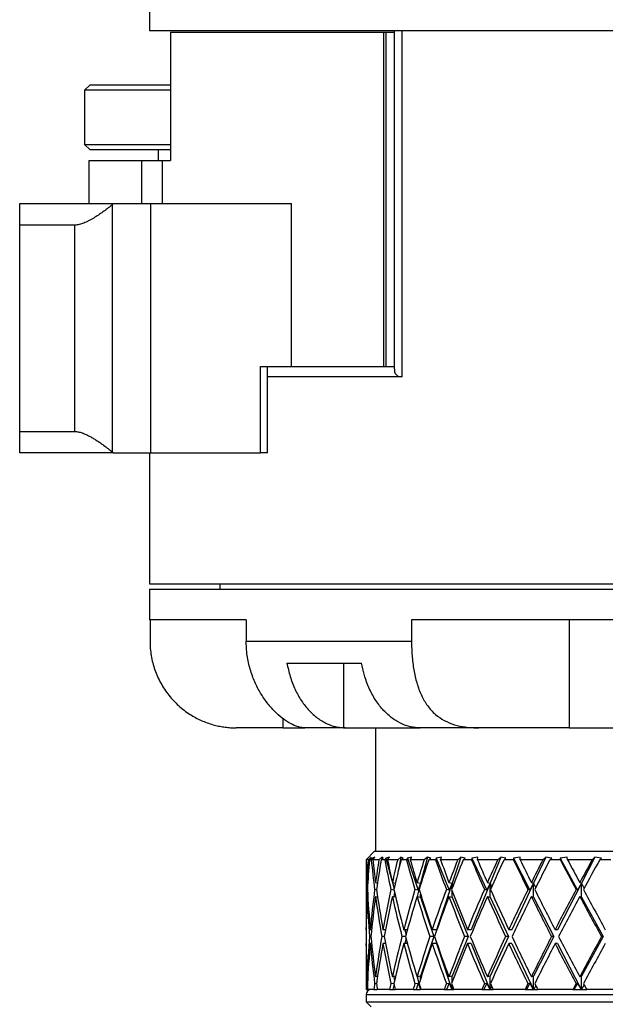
# Model space of a CAD drawing. Header units: inches. Extents: x 1.5 to 32, y 0 to 21.9.
# Tile 45 of 64: x 18.6 to 20.3, y 7.6 to 10.4. Entities that reach past the tile are written whole.
import ezdxf

# ---------------------------------------------------------------- set-up
doc = ezdxf.new("R2010")
doc.units = ezdxf.units.IN
doc.header["$MEASUREMENT"] = 0

msp = doc.modelspace()

# ---------------------------------------------------------------- linework, layer by layer
at = {"color": 7, "linetype": 'Continuous', "lineweight": 25}
for p, q in [((18.941, 11.0229), (18.941, 10.3979)), ((18.941, 10.3979), (22.191, 10.3979)), ((19.001, 10.3929), (19.001, 10.0229)), ((19.001, 10.3929), (19.6163, 10.3929)), ((19.6163, 10.3929), (19.6163, 9.4279)), ((19.6163, 10.3929), (19.6228, 10.3929)), ((19.6228, 10.3929), (19.6228, 9.4279)), ((19.6228, 10.3929), (19.6475, 10.3929)), ((19.6475, 10.3979), (19.6475, 9.4203)), ((19.6699, 10.3979), (19.6699, 9.3979)), ((19.6699, 10.3979), (22.191, 10.3979)), ((18.7691, 10.2409), (18.7535, 10.2252)), ((18.7691, 10.2409), (19.001, 10.2409)), ((18.7535, 10.2252), (18.7535, 10.0685)), ((19.001, 10.2252), (18.7535, 10.2252)), ((18.7535, 10.0685), (18.7691, 10.0529)), ((18.7535, 10.0685), (19.001, 10.0685)), ((19.001, 10.0529), (18.7691, 10.0529)), ((18.966, 10.0529), (18.966, 10.0229)), ((18.766, 10.0229), (18.766, 9.8979)), ((18.766, 10.0229), (18.9173, 10.0229)), ((18.9173, 10.0229), (18.9173, 9.8979)), ((18.9173, 10.0229), (18.9776, 10.0229)), ((18.9776, 10.0229), (18.9776, 9.8979)), ((18.9776, 10.0229), (19.001, 10.0229)), ((18.566, 9.8359), (18.566, 9.8979)), ((18.566, 9.8979), (18.8368, 9.8979)), ((18.8368, 9.8979), (18.834, 9.8955)), ((18.8368, 9.8979), (18.9447, 9.8979)), ((18.9447, 9.1779), (18.9447, 9.8979)), ((18.9447, 9.8979), (19.351, 9.8979)), ((19.351, 9.4279), (19.351, 9.8979)), ((18.834, 9.1802), (18.834, 9.8955)), ((18.7257, 9.8359), (18.566, 9.8359)), ((18.566, 9.2399), (18.566, 9.8359)), ((18.7257, 9.2399), (18.7257, 9.8359)), ((19.2609, 9.1779), (19.2609, 9.4279)), ((19.2609, 9.4279), (19.351, 9.4279)), ((19.2817, 9.1779), (19.2817, 9.4279)), ((19.351, 9.4279), (19.6163, 9.4279)), ((19.6163, 9.4279), (19.6228, 9.4279)), ((19.6228, 9.4279), (19.6413, 9.4279)), ((19.6413, 9.4279), (19.6484, 9.4279)), ((19.6699, 9.3979), (19.2817, 9.3979)), ((18.566, 9.2399), (18.7257, 9.2399)), ((18.566, 9.1779), (18.566, 9.2399)), ((18.8368, 9.1779), (18.566, 9.1779)), ((18.834, 9.1802), (18.8368, 9.1779)), ((18.8368, 9.1779), (18.9447, 9.1779)), ((18.941, 9.1779), (18.941, 8.7999)), ((18.9447, 9.1779), (19.2609, 9.1779)), ((19.2817, 9.1779), (19.2609, 9.1779)), ((18.941, 8.7999), (21.8204, 8.7999)), ((19.1435, 8.7999), (19.1435, 8.7849)), ((18.941, 8.7849), (18.941, 8.6959)), ((18.941, 8.7849), (22.191, 8.7849)), ((19.22, 8.6959), (18.941, 8.6959)), ((18.9423, 8.6959), (18.9423, 8.6339)), ((19.22, 8.6959), (19.22, 8.6339)), ((20.6814, 8.6959), (19.6973, 8.6959)), ((19.6973, 8.6959), (19.6973, 8.6339)), ((20.1525, 8.6959), (20.1525, 8.3839)), ((19.22, 8.6339), (19.6973, 8.6339)), ((19.3375, 8.5709), (19.5529, 8.5709)), ((19.5011, 8.5709), (19.5011, 8.384)), ((19.3262, 8.4111), (19.3262, 8.3839)), ((19.1911, 8.3839), (19.191, 8.3839)), ((19.3262, 8.3839), (19.1911, 8.3839)), ((19.3262, 8.3839), (19.3864, 8.3839)), ((19.3864, 8.3839), (19.3889, 8.3839)), ((19.507, 8.3839), (19.3889, 8.3839)), ((19.5011, 8.384), (19.507, 8.3839)), ((19.507, 8.3839), (19.7221, 8.3839)), ((19.5935, 8.3839), (19.5935, 8.0279)), ((19.722, 8.3839), (19.7165, 8.384)), ((19.8919, 8.3839), (19.722, 8.3839)), ((20.1525, 8.3839), (19.8919, 8.3839)), ((20.1525, 8.3839), (20.3659, 8.3839)), ((19.591, 8.0279), (19.566, 8.0029)), ((19.591, 8.0279), (21.541, 8.0279)), ((19.566, 8.0029), (19.566, 7.8009)), ((19.5662, 8.0029), (19.566, 8.0029)), ((19.5709, 8.0076), (19.5662, 8.0029)), ((19.5668, 8.0029), (19.5742, 8.0105)), ((19.5728, 8.0029), (19.5668, 8.0029)), ((19.5742, 8.0105), (19.5709, 8.0076)), ((19.5709, 8.0076), (19.5709, 8.0071)), ((19.581, 8.0105), (19.5728, 8.0029)), ((19.5758, 8.0029), (19.581, 8.0076)), ((19.5811, 8.0029), (19.5758, 8.0029)), ((19.581, 8.0076), (19.581, 8.0105)), ((19.5852, 8.0076), (19.5811, 8.0029)), ((19.5918, 8.0105), (19.5852, 8.0076)), ((19.5852, 8.0076), (19.586, 8.0035)), ((19.5854, 8.0029), (19.5918, 8.0105)), ((19.6033, 8.0029), (19.5854, 8.0029)), ((19.6121, 8.0105), (19.6033, 8.0029)), ((19.6099, 8.0029), (19.6154, 8.0076)), ((19.6203, 8.0029), (19.6099, 8.0029)), ((19.6121, 8.0105), (19.6115, 8.0043)), ((19.6154, 8.0076), (19.6121, 8.0105)), ((19.6237, 8.0076), (19.6203, 8.0029)), ((19.6335, 8.0105), (19.6237, 8.0076)), ((19.6237, 8.0076), (19.6414, 7.9401)), ((19.6282, 8.0029), (19.6335, 8.0105)), ((19.6575, 8.0029), (19.6282, 8.0029)), ((19.6666, 8.0105), (19.6575, 8.0029)), ((19.6666, 8.0105), (19.6599, 7.9726)), ((19.6732, 8.0076), (19.6666, 8.0105)), ((19.6674, 8.0029), (19.6732, 8.0076)), ((19.6828, 8.0029), (19.6674, 8.0029)), ((19.6854, 8.0076), (19.6828, 8.0029)), ((19.698, 8.0105), (19.6854, 8.0076)), ((19.6854, 8.0076), (19.7167, 7.9153)), ((19.694, 8.0029), (19.698, 8.0105)), ((19.734, 8.0029), (19.694, 8.0029)), ((19.7433, 8.0105), (19.7236, 7.9352)), ((19.7433, 8.0105), (19.734, 8.0029)), ((19.753, 8.0076), (19.7433, 8.0105)), ((19.7472, 8.0029), (19.753, 8.0076)), ((19.7671, 8.0029), (19.7472, 8.0029)), ((19.7688, 8.0076), (19.7671, 8.0029)), ((19.784, 8.0105), (19.7688, 8.0076)), ((19.7688, 8.0076), (19.8065, 7.9153)), ((19.7813, 8.0029), (19.784, 8.0105)), ((19.831, 8.0029), (19.7813, 8.0029)), ((19.8402, 8.0105), (19.8147, 7.9352)), ((19.8402, 8.0105), (19.831, 8.0029)), ((19.8528, 8.0076), (19.8402, 8.0105)), ((19.847, 8.0029), (19.8528, 8.0076)), ((19.871, 8.0029), (19.847, 8.0029)), ((19.8718, 8.0076), (19.871, 8.0029)), ((19.8892, 8.0105), (19.8718, 8.0076)), ((19.8718, 8.0076), (19.9149, 7.9153)), ((19.8879, 8.0029), (19.8892, 8.0105)), ((19.9462, 8.0029), (19.8879, 8.0029)), ((19.9551, 8.0105), (19.9243, 7.9352)), ((19.9551, 8.0105), (19.9462, 8.0029)), ((19.9702, 8.0076), (19.9551, 8.0105)), ((19.9646, 8.0029), (19.9702, 8.0076)), ((19.992, 8.0029), (19.9646, 8.0029)), ((20.0111, 8.0105), (19.9919, 8.0076)), ((19.9919, 8.0076), (19.992, 8.0029)), ((19.9919, 8.0076), (20.0394, 7.9153)), ((20.0112, 8.0029), (20.0111, 8.0105)), ((20.0766, 8.0029), (20.0112, 8.0029)), ((20.0849, 8.0105), (20.0498, 7.9352)), ((20.0849, 8.0105), (20.0766, 8.0029)), ((20.1023, 8.0076), (20.0849, 8.0105)), ((20.097, 8.0029), (20.1023, 8.0076)), ((20.1272, 8.0029), (20.097, 8.0029)), ((20.1466, 8.0105), (20.1262, 8.0076)), ((20.1262, 8.0076), (20.1272, 8.0029)), ((20.1262, 8.0076), (20.1769, 7.9153)), ((20.1482, 8.0029), (20.1466, 8.0105)), ((20.219, 8.0029), (20.1482, 8.0029)), ((20.2266, 8.0105), (20.1879, 7.9352)), ((20.2266, 8.0105), (20.219, 8.0029)), ((20.2457, 8.0076), (20.2266, 8.0105)), ((20.2409, 8.0029), (20.2457, 8.0076)), ((20.2732, 8.0029), (20.2409, 8.0029)), ((19.5691, 7.9368), (19.5712, 7.9366)), ((19.5936, 7.9368), (19.5992, 7.9361)), ((19.598, 7.9362), (19.5987, 7.9323)), ((19.6421, 7.9368), (19.651, 7.9355)), ((19.6423, 7.9368), (19.647, 7.9186)), ((19.7134, 7.9368), (19.7236, 7.9352)), ((19.7236, 7.9352), (19.7135, 7.8968)), ((19.7236, 7.9352), (19.7167, 7.9153)), ((19.7236, 7.93), (19.7236, 7.9352)), ((19.7236, 7.9352), (19.7243, 7.9324)), ((19.8147, 7.9352), (19.7691, 7.8009)), ((19.8056, 7.9368), (19.8147, 7.9352)), ((19.8147, 7.9352), (19.8065, 7.9153)), ((19.8147, 7.9208), (19.8147, 7.9352)), ((19.8147, 7.9352), (19.8173, 7.9276)), ((19.9243, 7.9352), (19.8695, 7.8009)), ((19.9243, 7.9352), (19.9149, 7.9153)), ((19.9166, 7.9368), (19.9243, 7.9352)), ((19.9243, 7.8952), (19.9243, 7.9352)), ((19.9243, 7.9352), (19.9288, 7.9244)), ((20.0498, 7.9352), (19.987, 7.8009)), ((20.0498, 7.9352), (20.0394, 7.9153)), ((20.0435, 7.9368), (20.0498, 7.9352)), ((20.0498, 7.8952), (20.0498, 7.9352)), ((20.0498, 7.9352), (20.056, 7.922)), ((20.1879, 7.9352), (20.1188, 7.8009)), ((20.1879, 7.9352), (20.1769, 7.9153)), ((20.1833, 7.9368), (20.1879, 7.9352)), ((20.1879, 7.8952), (20.1879, 7.9352)), ((20.1879, 7.9352), (20.1958, 7.9201)), ((19.5701, 7.9166), (19.5683, 7.9168)), ((19.5965, 7.9161), (19.591, 7.9168)), ((19.6469, 7.9155), (19.6378, 7.9168)), ((19.6485, 7.9088), (19.6462, 7.8962)), ((19.7167, 7.9153), (19.7074, 7.9168)), ((19.8065, 7.9153), (19.7981, 7.9168)), ((19.8147, 7.8952), (19.8147, 7.9129)), ((19.9149, 7.9153), (19.9078, 7.9168)), ((20.0394, 7.9153), (20.0337, 7.9168)), ((20.1769, 7.9153), (20.1727, 7.9168)), ((19.5691, 7.8968), (19.5712, 7.8966)), ((19.5936, 7.8968), (19.5994, 7.896)), ((19.6421, 7.8968), (19.6516, 7.8955)), ((19.7134, 7.8968), (19.7236, 7.8952)), ((19.7236, 7.8952), (19.7236, 7.9037)), ((19.7236, 7.8952), (19.7623, 7.7809)), ((19.8056, 7.8968), (19.8147, 7.8952)), ((19.8147, 7.8952), (19.8614, 7.7809)), ((19.9166, 7.8968), (19.9243, 7.8952)), ((19.9243, 7.8952), (19.9777, 7.7809)), ((20.0435, 7.8968), (20.0498, 7.8952)), ((20.0498, 7.8952), (20.1085, 7.7809)), ((20.1833, 7.8968), (20.1879, 7.8952)), ((20.1879, 7.8952), (20.2507, 7.7809)), ((19.5663, 7.8009), (19.566, 7.8009)), ((19.5822, 7.8009), (19.5783, 7.8009)), ((19.6224, 7.8009), (19.615, 7.8009)), ((19.6221, 7.8009), (19.6222, 7.8002)), ((19.6857, 7.8009), (19.675, 7.8009)), ((19.6779, 7.8009), (19.6817, 7.7863)), ((19.7691, 7.8009), (19.757, 7.8009)), ((19.8695, 7.8009), (19.8589, 7.8009)), ((19.987, 7.8009), (19.9782, 7.8009)), ((20.1188, 7.8009), (20.112, 7.8009)), ((19.5802, 7.7809), (19.5766, 7.7809)), ((19.6186, 7.7809), (19.6115, 7.7809)), ((19.6803, 7.7809), (19.6698, 7.7809)), ((19.6817, 7.7756), (19.6779, 7.7609)), ((19.7623, 7.7809), (19.7236, 7.6667)), ((19.7623, 7.7809), (19.7503, 7.7809)), ((19.8614, 7.7809), (19.8147, 7.6667)), ((19.8614, 7.7809), (19.8508, 7.7809)), ((19.9777, 7.7809), (19.9243, 7.6667)), ((19.9777, 7.7809), (19.9689, 7.7809)), ((20.1085, 7.7809), (20.0498, 7.6667)), ((20.1085, 7.7809), (20.1018, 7.7809)), ((20.2507, 7.7809), (20.1879, 7.6667)), ((20.2507, 7.7809), (20.246, 7.7809)), ((19.566, 7.7609), (19.566, 7.6279)), ((19.5663, 7.7609), (19.566, 7.7609)), ((19.5822, 7.7609), (19.5783, 7.7609)), ((19.6224, 7.7609), (19.615, 7.7609)), ((19.6222, 7.7617), (19.6221, 7.7609)), ((19.6857, 7.7609), (19.675, 7.7609)), ((19.7691, 7.7609), (19.757, 7.7609)), ((19.7691, 7.7609), (19.8143, 7.6279)), ((19.8695, 7.7609), (19.8589, 7.7609)), ((19.8695, 7.7609), (19.9238, 7.6279)), ((19.987, 7.7609), (19.9782, 7.7609)), ((19.987, 7.7609), (20.0492, 7.6279)), ((20.1188, 7.7609), (20.112, 7.7609)), ((20.1188, 7.7609), (20.1873, 7.6279)), ((19.5712, 7.6653), (19.5691, 7.6651)), ((19.5994, 7.6659), (19.5936, 7.6651)), ((19.6516, 7.6664), (19.6421, 7.6651)), ((19.6462, 7.6657), (19.6485, 7.6531)), ((19.7236, 7.6667), (19.7134, 7.6651)), ((19.7135, 7.6651), (19.7233, 7.6279)), ((19.7236, 7.6582), (19.7236, 7.6667)), ((19.8147, 7.6667), (19.8056, 7.6651)), ((19.8147, 7.649), (19.8147, 7.6667)), ((19.9243, 7.6667), (19.9166, 7.6651)), ((19.9243, 7.6279), (19.9243, 7.6667)), ((20.0498, 7.6667), (20.0435, 7.6651)), ((20.0498, 7.6279), (20.0498, 7.6667)), ((20.1879, 7.6667), (20.1833, 7.6651)), ((20.1879, 7.6279), (20.1879, 7.6667)), ((19.5676, 7.6279), (19.566, 7.6279)), ((19.5676, 7.6279), (19.571, 7.6279)), ((19.5683, 7.6451), (19.5701, 7.6453)), ((19.5888, 7.6279), (19.571, 7.6279)), ((19.5888, 7.6279), (19.5983, 7.6279)), ((19.591, 7.6451), (19.5965, 7.6458)), ((19.5987, 7.6296), (19.5983, 7.6279)), ((19.6341, 7.6279), (19.5989, 7.6279)), ((19.6341, 7.6279), (19.643, 7.6279)), ((19.6378, 7.6451), (19.6469, 7.6464)), ((19.647, 7.6433), (19.643, 7.6279)), ((19.643, 7.6279), (19.6506, 7.6279)), ((19.7023, 7.6279), (19.6506, 7.6279)), ((19.7023, 7.6279), (19.7104, 7.6279)), ((19.7074, 7.6451), (19.7167, 7.6466)), ((19.7167, 7.6466), (19.7104, 7.6279)), ((19.7104, 7.6279), (19.7232, 7.6279)), ((19.7167, 7.6466), (19.7232, 7.6279)), ((19.7236, 7.6279), (19.7236, 7.6319)), ((19.7243, 7.6295), (19.7239, 7.6279)), ((19.7918, 7.6279), (19.7248, 7.6279)), ((19.7918, 7.6279), (19.7989, 7.6279)), ((19.7981, 7.6451), (19.8065, 7.6466)), ((19.8065, 7.6466), (19.7989, 7.6279)), ((19.7989, 7.6279), (19.8142, 7.6279)), ((19.8065, 7.6466), (19.8142, 7.6279)), ((19.8142, 7.6279), (19.8143, 7.6279)), ((19.8143, 7.6279), (19.8147, 7.6279)), ((19.8147, 7.6279), (19.8147, 7.6411)), ((19.8147, 7.6279), (19.8151, 7.6279)), ((19.8173, 7.6343), (19.8151, 7.6279)), ((19.8151, 7.6279), (19.8198, 7.6279)), ((19.9003, 7.6279), (19.8198, 7.6279)), ((19.9003, 7.6279), (19.9062, 7.6279)), ((19.9149, 7.6466), (19.9062, 7.6279)), ((19.9062, 7.6279), (19.9238, 7.6279)), ((19.9078, 7.6451), (19.9149, 7.6466)), ((19.9149, 7.6466), (19.9238, 7.6279)), ((19.9238, 7.6279), (19.9238, 7.6279)), ((19.9238, 7.6279), (19.9243, 7.6279)), ((19.9243, 7.6279), (19.9248, 7.6279)), ((19.9288, 7.6375), (19.9248, 7.6279)), ((19.9248, 7.6279), (19.9331, 7.6279)), ((20.0253, 7.6279), (19.9331, 7.6279)), ((20.0253, 7.6279), (20.0298, 7.6279)), ((20.0394, 7.6466), (20.0298, 7.6279)), ((20.0298, 7.6279), (20.0491, 7.6279)), ((20.0337, 7.6451), (20.0394, 7.6466)), ((20.0394, 7.6466), (20.0491, 7.6279)), ((20.0491, 7.6279), (20.0492, 7.6279)), ((20.0492, 7.6279), (20.0498, 7.6279)), ((20.0498, 7.6279), (20.0503, 7.6279)), ((20.056, 7.6399), (20.0503, 7.6279)), ((20.0503, 7.6279), (20.062, 7.6279)), ((20.1635, 7.6279), (20.062, 7.6279)), ((20.1635, 7.6279), (20.1666, 7.6279)), ((20.1769, 7.6466), (20.1666, 7.6279)), ((20.1666, 7.6279), (20.1872, 7.6279)), ((20.1727, 7.6451), (20.1769, 7.6466)), ((20.1769, 7.6466), (20.1872, 7.6279)), ((20.1872, 7.6279), (20.1873, 7.6279)), ((20.1873, 7.6279), (20.1879, 7.6279)), ((20.1879, 7.6279), (20.1885, 7.6279)), ((20.1958, 7.6418), (20.1885, 7.6279)), ((20.1885, 7.6279), (20.2033, 7.6279)), ((20.3117, 7.6279), (20.2033, 7.6279)), ((19.566, 7.6129), (19.566, 7.5929)), ((21.566, 7.6129), (19.566, 7.6129)), ((19.566, 7.5929), (19.581, 7.5779)), ((19.566, 7.5929), (21.566, 7.5929))]:
    msp.add_line(p, q, dxfattribs=at)
for centre, radius, start, end in [((19.191, 8.6339), 0.25, 265.3498, 270), ((19.581, 7.6129), 0.015, 90, 180)]:
    msp.add_arc(centre, radius, start, end, dxfattribs=at)
for centre, major_axis, ratio, start_param, end_param in [((20.566, 7.7609), (-0.2299, 1.7272), 0.56347, 1.355819, 1.405829), ((20.566, 7.8009), (-0.2299, 1.7272), 0.56347, 1.379105, 1.417412), ((20.566, 7.8009), (0, 1.7321), 0.57735, 1.45395, 1.492257), ((20.566, 7.7609), (0, 1.7321), 0.57735, 1.430664, 1.480674), ((20.566, 7.7609), (-0.4306, 1.7172), 0.525577, 1.299612, 1.349622), ((20.566, 7.8009), (-0.4306, 1.7172), 0.525577, 1.322899, 1.361205), ((20.566, 7.8009), (0.2299, 1.7272), 0.56347, 1.528795, 1.567101), ((20.566, 7.7609), (0.2299, 1.7272), 0.56347, 1.505509, 1.555518), ((20.566, 7.7609), (-0.5916, 1.7094), 0.47164, 1.268867, 1.318876), ((20.566, 7.8009), (-0.5916, 1.7094), 0.47164, 1.292153, 1.330459), ((20.566, 7.8009), (0.4306, 1.7172), 0.525577, 1.585002, 1.623308), ((20.566, 7.7609), (0.4306, 1.7172), 0.525577, 1.561715, 1.611725), ((20.566, 7.7609), (-0.7161, 1.7071), 0.408882, 1.260803, 1.310813), ((20.566, 7.8009), (-0.7161, 1.7071), 0.408882, 1.28409, 1.322396), ((20.566, 7.8009), (0.5916, 1.7094), 0.47164, 1.615748, 1.654054), ((20.566, 7.7609), (0.5916, 1.7094), 0.47164, 1.592461, 1.642471), ((20.566, 7.7609), (-0.8112, 1.7097), 0.341999, 1.269789, 1.319798), ((20.566, 7.8009), (-0.8112, 1.7097), 0.341999, 1.293075, 1.331381), ((20.566, 7.8009), (0.7161, 1.7071), 0.408882, 1.623811, 1.662117), ((20.566, 7.7609), (0.7161, 1.7071), 0.408882, 1.600524, 1.650534), ((20.566, 7.7609), (-0.8831, 1.7151), 0.273566, 1.290729, 1.340739), ((20.566, 7.8009), (-0.8831, 1.7151), 0.273566, 1.314015, 1.352321), ((20.566, 7.8009), (0.8112, 1.7097), 0.341999, 1.614826, 1.653132), ((20.566, 7.7609), (0.8112, 1.7097), 0.341999, 1.591539, 1.641549), ((20.566, 7.7609), (-0.9358, 1.7214), 0.204832, 1.319772, 1.369782), ((20.566, 7.8009), (-0.9358, 1.7214), 0.204832, 1.343059, 1.381365), ((20.566, 7.8009), (0.8831, 1.7151), 0.273566, 1.593885, 1.632192), ((20.566, 7.7609), (0.8831, 1.7151), 0.273566, 1.570599, 1.620609), ((20.566, 7.7609), (-0.9719, 1.727), 0.136294, 1.354111, 1.40412), ((20.566, 7.8009), (-0.9719, 1.727), 0.136294, 1.377397, 1.415703), ((20.566, 7.8009), (0.9358, 1.7214), 0.204832, 1.564842, 1.603148), ((20.566, 7.7609), (0.9358, 1.7214), 0.204832, 1.541555, 1.591565), ((20.566, 7.8009), (0, 1.7321), 0.57735, 1.503839, 1.570796), ((20.566, 7.8009), (-0.2299, 1.7272), 0.56347, 1.428995, 1.495952), ((20.566, 7.8009), (0.2299, 1.7272), 0.56347, 1.578684, 1.645641), ((20.566, 7.8009), (-0.4306, 1.7172), 0.525577, 1.372788, 1.439745), ((20.566, 7.8009), (0.4306, 1.7172), 0.525577, 1.634891, 1.701848), ((20.566, 7.8009), (-0.5916, 1.7094), 0.47164, 1.342042, 1.408999), ((20.566, 7.8009), (0.5916, 1.7094), 0.47164, 1.665637, 1.732594), ((20.566, 7.8009), (-0.7161, 1.7071), 0.408882, 1.333979, 1.400936), ((20.566, 7.8009), (0.7161, 1.7071), 0.408882, 1.6737, 1.740657), ((20.566, 7.8009), (-0.8112, 1.7097), 0.341999, 1.342964, 1.409921), ((20.566, 7.8009), (0.8112, 1.7097), 0.341999, 1.664715, 1.731672), ((20.566, 7.8009), (-0.8831, 1.7151), 0.273566, 1.363904, 1.430861), ((20.566, 7.8009), (0.8831, 1.7151), 0.273566, 1.643774, 1.710731), ((20.566, 7.8009), (-0.9358, 1.7214), 0.204832, 1.392948, 1.459905), ((20.566, 7.8009), (0.9358, 1.7214), 0.204832, 1.614731, 1.681688), ((20.566, 7.8009), (-0.9719, 1.727), 0.136294, 1.427286, 1.494243), ((20.566, 7.7609), (0, 1.7321), 0.57735, 1.492257, 1.559249), ((20.566, 7.7609), (-0.2299, 1.7272), 0.56347, 1.417412, 1.484404), ((20.566, 7.7609), (0.2299, 1.7272), 0.56347, 1.567101, 1.634094), ((20.566, 7.7609), (-0.4306, 1.7172), 0.525577, 1.361205, 1.428198), ((20.566, 7.7609), (0.4306, 1.7172), 0.525577, 1.623308, 1.690301), ((20.566, 7.7609), (-0.5916, 1.7094), 0.47164, 1.330459, 1.397452), ((20.566, 7.7609), (0.5916, 1.7094), 0.47164, 1.654054, 1.721046), ((20.566, 7.7609), (-0.7161, 1.7071), 0.408882, 1.322396, 1.389388), ((20.566, 7.7609), (0.7161, 1.7071), 0.408882, 1.662117, 1.72911), ((20.566, 7.7609), (-0.8112, 1.7097), 0.341999, 1.331381, 1.398374), ((20.566, 7.7609), (0.8112, 1.7097), 0.341999, 1.653132, 1.720124), ((20.566, 7.7609), (-0.8831, 1.7151), 0.273566, 1.352321, 1.419314), ((20.566, 7.7609), (0.8831, 1.7151), 0.273566, 1.632192, 1.699184), ((20.566, 7.7609), (-0.9358, 1.7214), 0.204832, 1.381365, 1.448358), ((20.566, 7.7609), (0.9358, 1.7214), 0.204832, 1.603148, 1.67014), ((20.566, 7.7609), (-0.9719, 1.727), 0.136294, 1.415703, 1.482696), ((20.566, 7.8009), (0, 1.7321), 0.57735, 1.582344, 1.649336), ((20.566, 7.8009), (0.2299, 1.7272), 0.56347, 1.657188, 1.724181), ((20.566, 7.8009), (-0.2299, 1.7272), 0.56347, 1.507499, 1.574491), ((20.566, 7.8009), (0.4306, 1.7172), 0.525577, 1.713395, 1.780388), ((20.566, 7.8009), (-0.4306, 1.7172), 0.525577, 1.451292, 1.518285), ((20.566, 7.8009), (0.5916, 1.7094), 0.47164, 1.744141, 1.811133), ((20.566, 7.8009), (-0.5916, 1.7094), 0.47164, 1.420546, 1.487539), ((20.566, 7.8009), (0.7161, 1.7071), 0.408882, 1.752204, 1.819197), ((20.566, 7.8009), (-0.7161, 1.7071), 0.408882, 1.412483, 1.479475), ((20.566, 7.8009), (0.8112, 1.7097), 0.341999, 1.743219, 1.810211), ((20.566, 7.8009), (-0.8112, 1.7097), 0.341999, 1.421468, 1.488461), ((20.566, 7.8009), (0.8831, 1.7151), 0.273566, 1.722279, 1.789271), ((20.566, 7.8009), (-0.8831, 1.7151), 0.273566, 1.442409, 1.509401), ((20.566, 7.8009), (0.9358, 1.7214), 0.204832, 1.693235, 1.760228), ((20.566, 7.8009), (-0.9358, 1.7214), 0.204832, 1.471452, 1.538445), ((20.566, 7.8009), (0.9719, 1.727), 0.136294, 1.658897, 1.725889), ((20.566, 7.7609), (0, 1.7321), 0.57735, 1.570796, 1.637753), ((20.566, 7.7609), (0.2299, 1.7272), 0.56347, 1.645641, 1.712598), ((20.566, 7.7609), (-0.2299, 1.7272), 0.56347, 1.495952, 1.562908), ((20.566, 7.7609), (0.4306, 1.7172), 0.525577, 1.701848, 1.768805), ((20.566, 7.7609), (-0.4306, 1.7172), 0.525577, 1.439745, 1.506702), ((20.566, 7.7609), (0.5916, 1.7094), 0.47164, 1.732594, 1.79955), ((20.566, 7.7609), (-0.5916, 1.7094), 0.47164, 1.408999, 1.475956), ((20.566, 7.7609), (0.7161, 1.7071), 0.408882, 1.740657, 1.807614), ((20.566, 7.7609), (-0.7161, 1.7071), 0.408882, 1.400936, 1.467892), ((20.566, 7.7609), (0.8112, 1.7097), 0.341999, 1.731672, 1.798628), ((20.566, 7.7609), (-0.8112, 1.7097), 0.341999, 1.409921, 1.476878), ((20.566, 7.7609), (0.8831, 1.7151), 0.273566, 1.710731, 1.777688), ((20.566, 7.7609), (-0.8831, 1.7151), 0.273566, 1.430861, 1.497818), ((20.566, 7.7609), (0.9358, 1.7214), 0.204832, 1.681688, 1.748645), ((20.566, 7.7609), (-0.9358, 1.7214), 0.204832, 1.459905, 1.526862), ((20.566, 7.7609), (0.9719, 1.727), 0.136294, 1.64735, 1.714306), ((20.566, 7.8009), (0.2299, 1.7272), 0.56347, 1.735764, 1.745734), ((20.566, 7.8009), (0, 1.7321), 0.57735, 1.660919, 1.670889), ((20.566, 7.8009), (0.4306, 1.7172), 0.525577, 1.791971, 1.801941), ((20.566, 7.8009), (-0.2299, 1.7272), 0.56347, 1.586074, 1.596045), ((20.566, 7.8009), (0.5916, 1.7094), 0.47164, 1.822716, 1.832687), ((20.566, 7.8009), (-0.4306, 1.7172), 0.525577, 1.529868, 1.539838), ((20.566, 7.8009), (0.7161, 1.7071), 0.408882, 1.83078, 1.84075), ((20.566, 7.8009), (-0.5916, 1.7094), 0.47164, 1.499122, 1.509092), ((20.566, 7.8009), (0.8112, 1.7097), 0.341999, 1.821794, 1.831765), ((20.566, 7.8009), (-0.7161, 1.7071), 0.408882, 1.491058, 1.501029), ((20.566, 7.8009), (0.8831, 1.7151), 0.273566, 1.800854, 1.810824), ((20.566, 7.8009), (-0.8112, 1.7097), 0.341999, 1.500044, 1.510014), ((20.566, 7.8009), (0.9358, 1.7214), 0.204832, 1.77181, 1.781781), ((20.566, 7.8009), (-0.8831, 1.7151), 0.273566, 1.520984, 1.530954), ((20.566, 7.8009), (0.9719, 1.727), 0.136294, 1.737472, 1.747443), ((20.566, 7.8009), (-0.9358, 1.7214), 0.204832, 1.550028, 1.559998)]:
    msp.add_ellipse(centre, major_axis=major_axis, ratio=ratio, start_param=start_param, end_param=end_param, dxfattribs=at)
for points, knots in [([(18.834, 9.8955), (18.8299, 9.8922), (18.8219, 9.8856), (18.8093, 9.876), (18.7964, 9.8669), (18.7827, 9.858), (18.7709, 9.8513), (18.7613, 9.8464), (18.7542, 9.8431), (18.7474, 9.8405), (18.741, 9.8383), (18.7349, 9.8368), (18.7298, 9.836), (18.7269, 9.8359), (18.7257, 9.8359)], [0, 0, 0, 0, 0.106509, 0.21379, 0.323959, 0.435377, 0.562456, 0.627383, 0.692777, 0.756216, 0.820201, 0.886063, 0.952642, 1, 1, 1, 1]), ([(19.6485, 9.4203), (19.6483, 9.4174), (19.6478, 9.4108), (19.6527, 9.4035), (19.6603, 9.3986), (19.667, 9.3981), (19.6699, 9.3979)], [0, 0, 0, 0, 0.24181, 0.548578, 0.79941, 1, 1, 1, 1]), ([(18.7257, 9.2399), (18.7271, 9.2398), (18.73, 9.2397), (18.735, 9.2389), (18.7403, 9.2376), (18.748, 9.2351), (18.7582, 9.2309), (18.7698, 9.2251), (18.7804, 9.219), (18.7896, 9.2133), (18.799, 9.207), (18.8096, 9.1995), (18.8214, 9.1906), (18.8298, 9.1837), (18.834, 9.1802)], [0, 0, 0, 0, 0.056638, 0.11375, 0.172326, 0.231386, 0.34492, 0.461304, 0.539073, 0.617448, 0.697494, 0.778023, 0.888551, 1, 1, 1, 1]), ([(18.9423, 8.6339), (18.9425, 8.627), (18.9428, 8.6131), (18.9455, 8.5923), (18.9499, 8.5716), (18.9561, 8.5513), (18.9638, 8.5318), (18.9732, 8.513), (18.9842, 8.4949), (18.9966, 8.4779), (19.0102, 8.4622), (19.0249, 8.4477), (19.0408, 8.4344), (19.0573, 8.4229), (19.0738, 8.4132), (19.0903, 8.4051), (19.1072, 8.3982), (19.1239, 8.3929), (19.1402, 8.3889), (19.1558, 8.3862), (19.1713, 8.3845), (19.183, 8.3839), (19.1895, 8.3839), (19.1911, 8.3839)], [0, 0, 0, 0, 0.05055, 0.101453, 0.153464, 0.205856, 0.256411, 0.307318, 0.35935, 0.411782, 0.461709, 0.512019, 0.563588, 0.61562, 0.661984, 0.708704, 0.756545, 0.80477, 0.849192, 0.893889, 0.939382, 0.985121, 1, 1, 1, 1]), ([(19.3889, 8.3839), (19.3853, 8.3841), (19.378, 8.3845), (19.3626, 8.3889), (19.3426, 8.3984), (19.3192, 8.415), (19.2963, 8.4368), (19.2755, 8.462), (19.2565, 8.4916), (19.2404, 8.5251), (19.2281, 8.5626), (19.2211, 8.5995), (19.2203, 8.6236), (19.22, 8.6339)], [0, 0, 0, 0, 0.0735537, 0.1481395, 0.2504623, 0.3566372, 0.4468004, 0.5395354, 0.6309454, 0.724636, 0.8232156, 0.9244814, 1, 1, 1, 1]), ([(19.6973, 8.6339), (19.6977, 8.62), (19.6983, 8.5919), (19.7035, 8.5512), (19.7122, 8.5124), (19.7252, 8.4775), (19.7429, 8.4469), (19.765, 8.4226), (19.7915, 8.4043), (19.8205, 8.3924), (19.8525, 8.3856), (19.8765, 8.3839), (19.89, 8.3839), (19.8919, 8.3839)], [0, 0, 0, 0, 0.101456, 0.205858, 0.307323, 0.41178, 0.51201, 0.615588, 0.708667, 0.804723, 0.893854, 0.985108, 1, 1, 1, 1]), ([(19.3375, 8.5709), (19.3404, 8.5577), (19.3463, 8.5308), (19.3608, 8.4942), (19.3792, 8.4611), (19.4012, 8.4331), (19.4263, 8.4106), (19.4518, 8.3956), (19.4771, 8.3865), (19.493, 8.3848), (19.5011, 8.384)], [0, 0, 0, 0, 0.128968, 0.261685, 0.390662, 0.523361, 0.652705, 0.785766, 0.891883, 1, 1, 1, 1]), ([(19.7165, 8.384), (19.7067, 8.3851), (19.687, 8.3874), (19.6586, 8.3997), (19.6318, 8.4184), (19.6078, 8.4431), (19.5868, 8.4736), (19.5711, 8.5059), (19.5597, 8.5388), (19.5552, 8.5601), (19.5529, 8.5709)], [0, 0, 0, 0, 0.130292, 0.264349, 0.394658, 0.52877, 0.658631, 0.792294, 0.895212, 1, 1, 1, 1])]:
    msp.add_open_spline(points, degree=3, knots=knots, dxfattribs=at)

doc.saveas('drawing.dxf')
